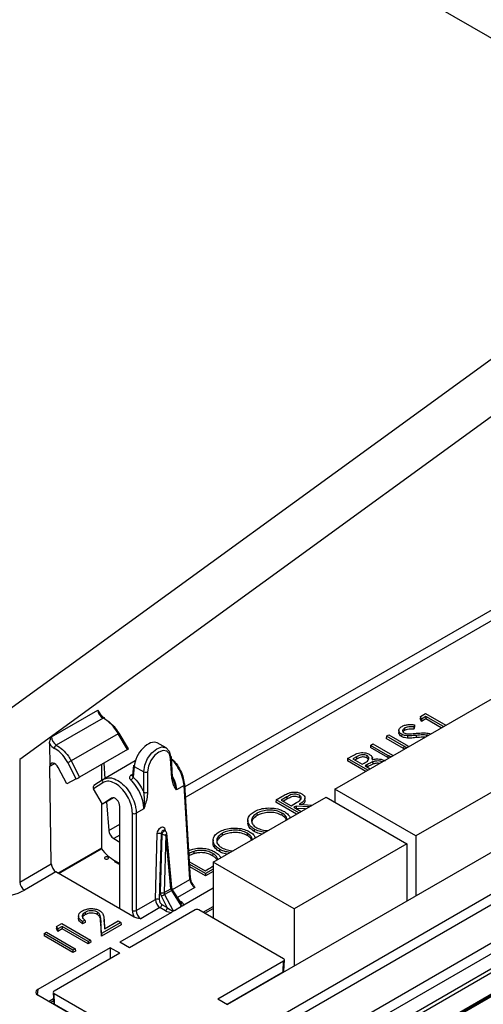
# Model space of a CAD drawing. Header units: millimetres. Extents: x 16 to 503, y 3 to 290.
# Tile 126 of 169: x 100.87 to 103.49, y 160.51 to 166.07. Entities that reach past the tile are written whole.
import ezdxf

# ---------------------------------------------------------------- set-up
doc = ezdxf.new("R2010")
doc.units = ezdxf.units.MM

msp = doc.modelspace()

# ---------------------------------------------------------------- linework, layer by layer
at = {"color": 7, "linetype": 'Continuous', "lineweight": 25}
for p, q in [((104.9259, 165.1656), (98.1137, 169.0983)), ((100.7218, 162.1073), (104.9259, 165.1656)), ((105.0783, 164.9492), (100.8742, 161.8908)), ((100.7299, 159.5097), (109.5518, 164.6025)), ((101.8079, 161.7372), (103.9782, 162.9901)), ((104.0045, 162.9441), (101.8115, 161.6781)), ((102.6538, 161.7228), (103.6981, 162.3257)), ((101.0531, 162.0192), (101.3147, 162.1702)), ((101.3445, 162.1247), (101.0804, 161.9723)), ((103.1368, 162.1328), (103.1359, 162.1204)), ((103.1431, 162.1052), (103.1359, 162.1204)), ((103.1368, 162.1328), (103.1661, 162.1497)), ((103.1435, 162.1187), (103.1368, 162.1328)), ((103.1682, 162.1197), (103.1431, 162.1052)), ((103.1435, 162.1187), (103.1431, 162.1052)), ((103.1682, 162.1329), (103.1435, 162.1187)), ((103.1661, 162.1497), (103.2797, 162.0841)), ((103.2662, 162.0763), (103.1682, 162.1329)), ((103.1682, 162.1329), (103.1682, 162.1197)), ((103.2547, 162.0697), (103.1682, 162.1197)), ((103.0156, 162.0554), (103.0148, 162.0429)), ((103.0472, 162.0679), (103.0477, 162.055)), ((103.1028, 162.0869), (103.0998, 162.0744)), ((103.1037, 162.0748), (103.1005, 162.0613)), ((104.155, 162.0619), (103.1107, 161.459)), ((105.1921, 162.0246), (100.7571, 159.4643)), ((101.4307, 162.0364), (101.1645, 161.8827)), ((101.4825, 161.9469), (101.4307, 162.0364)), ((101.488, 161.9503), (101.4361, 162.0401)), ((102.9455, 162.0224), (102.9443, 162.0098)), ((103.0421, 161.9534), (102.9443, 162.0098)), ((102.9455, 162.0224), (102.959, 162.0302)), ((103.0427, 161.9663), (102.9455, 162.0224)), ((102.959, 162.0302), (103.0569, 161.9736)), ((103.0311, 162.0333), (103.0305, 162.0204)), ((103.0646, 162.0244), (103.0645, 162.0114)), ((103.1133, 162.027), (103.1134, 162.014)), ((103.169, 162.029), (103.1689, 162.0202)), ((101.0427, 161.9813), (101.0445, 161.8522)), ((101.4825, 161.9469), (101.2125, 161.791)), ((101.7015, 161.9568), (101.6509, 161.984)), ((104.601, 161.9802), (102.0481, 160.5065)), ((102.8555, 161.9704), (102.8544, 161.9579)), ((102.9529, 161.901), (102.8544, 161.9579)), ((102.8555, 161.9704), (102.869, 161.9782)), ((102.9535, 161.9139), (102.8555, 161.9704)), ((102.869, 161.9782), (102.9662, 161.9221)), ((103.0427, 161.9663), (103.0421, 161.9534)), ((103.0475, 161.9501), (103.0421, 161.9534)), ((103.0569, 161.9736), (103.0714, 161.9639)), ((100.8742, 161.8908), (100.8742, 161.1981)), ((101.1645, 161.8827), (101.2125, 161.791)), ((101.5266, 161.8824), (101.3486, 161.7796)), ((101.7333, 161.7842), (101.7265, 161.8966)), ((101.7378, 161.7909), (101.731, 161.9034)), ((102.7258, 161.8956), (102.7246, 161.883)), ((102.828, 161.8234), (102.7246, 161.883)), ((102.7258, 161.8956), (102.7571, 161.9136)), ((102.8394, 161.83), (102.7258, 161.8956)), ((102.7753, 161.9062), (102.7549, 161.8944)), ((102.7549, 161.8944), (102.8083, 161.8635)), ((102.7759, 161.8933), (102.7663, 161.8877)), ((102.7753, 161.9062), (102.7759, 161.8933)), ((102.835, 161.9122), (102.8344, 161.8993)), ((102.8651, 161.9003), (102.8651, 161.9012)), ((102.8659, 161.8887), (102.8652, 161.8989)), ((102.8668, 161.877), (102.8672, 161.8641)), ((102.9535, 161.9139), (102.9529, 161.901)), ((102.9577, 161.8983), (102.9529, 161.901)), ((101.0445, 161.8522), (101.0717, 161.8678)), ((101.0525, 161.3011), (101.0445, 161.8522)), ((101.1403, 161.754), (101.0922, 161.8457)), ((101.1939, 161.7809), (101.1456, 161.8729)), ((101.3372, 161.7722), (101.3372, 161.863)), ((101.3485, 161.8695), (101.355, 161.7833)), ((101.5159, 161.8579), (101.5115, 161.8005)), ((101.5204, 161.8509), (101.5157, 161.7901)), ((101.5204, 161.8509), (101.5749, 161.8217)), ((101.5749, 161.7053), (101.5749, 161.8217)), ((101.5966, 161.8217), (101.5966, 161.7053)), ((102.8083, 161.8635), (102.8187, 161.8695)), ((102.8342, 161.8604), (102.8239, 161.8545)), ((102.8239, 161.8545), (102.8529, 161.8378)), ((102.8342, 161.8604), (102.8347, 161.8483)), ((101.1939, 161.7809), (101.1403, 161.754)), ((101.1835, 159.4954), (105.194, 161.8106)), ((105.2271, 161.7686), (101.2107, 159.45)), ((101.3454, 161.7777), (101.2936, 161.7436)), ((101.3454, 161.7777), (101.3459, 161.778)), ((101.504, 161.8026), (101.512, 161.8072)), ((101.5115, 161.8006), (101.5113, 161.7999)), ((101.2834, 159.408), (105.3298, 161.744)), ((101.343, 161.759), (101.291, 161.7248)), ((101.3412, 161.638), (101.291, 161.7248)), ((105.3485, 161.7303), (101.2942, 159.3898)), ((101.8027, 161.743), (101.7598, 161.7183)), ((101.8348, 161.2122), (101.8027, 161.743)), ((101.8392, 161.219), (101.8071, 161.7498)), ((102.6538, 161.7228), (102.6538, 161.6494)), ((103.1107, 161.459), (102.6538, 161.7228)), ((101.4039, 161.6742), (101.3412, 161.638)), ((101.393, 161.672), (101.3412, 161.638)), ((101.3944, 161.6728), (101.393, 161.672)), ((101.9674, 161.3108), (102.6037, 161.6782)), ((102.3222, 161.6626), (102.3211, 161.65)), ((102.3222, 161.6626), (102.3543, 161.6811)), ((102.4494, 161.5891), (102.3222, 161.6626)), ((102.3825, 161.6794), (102.3513, 161.6614)), ((102.3513, 161.6614), (102.4069, 161.6293)), ((102.3831, 161.6665), (102.3628, 161.6548)), ((102.3825, 161.6794), (102.3831, 161.6665)), ((102.4531, 161.6885), (102.4526, 161.6756)), ((102.4856, 161.6584), (102.4848, 161.671)), ((102.6037, 161.6782), (103.0606, 161.4145)), ((101.2962, 159.2662), (105.3513, 161.6072)), ((101.2993, 159.2739), (105.3502, 161.6124)), ((101.3372, 161.3916), (101.3372, 161.645)), ((101.3649, 161.6516), (101.3771, 161.4885)), ((101.4395, 161.0469), (101.4395, 161.6242)), ((101.5748, 161.6115), (101.532, 161.5867)), ((102.3144, 159.8464), (105.3499, 161.5988)), ((102.438, 161.5825), (102.3211, 161.65)), ((102.4069, 161.6293), (102.4375, 161.6468)), ((102.4352, 161.6277), (102.4225, 161.6203)), ((102.4225, 161.6203), (102.4629, 161.5969)), ((102.4355, 161.6146), (102.4339, 161.6137)), ((102.5079, 161.6229), (102.4352, 161.6277)), ((102.4352, 161.6277), (102.4355, 161.6146)), ((102.4877, 161.6112), (102.4355, 161.6146)), ((102.4519, 161.6373), (102.5246, 161.6325)), ((101.5102, 161.0374), (101.5102, 161.5867)), ((101.532, 161.5867), (101.532, 161.0374)), ((102.1625, 161.5494), (102.1617, 161.5369)), ((102.2135, 161.5866), (102.2141, 161.5738)), ((102.355, 161.5881), (102.3545, 161.5752)), ((101.3771, 161.4885), (101.4395, 161.5245)), ((101.6963, 161.4866), (101.6909, 161.4895)), ((101.6944, 161.4961), (101.6952, 161.4871)), ((102.1989, 161.497), (102.1984, 161.4842)), ((101.4395, 161.4634), (101.4052, 161.4435)), ((101.4052, 161.4435), (101.4395, 161.4237)), ((101.6403, 161.1), (101.651, 161.471)), ((101.6728, 161.4705), (101.6621, 161.0995)), ((101.6687, 161.1391), (101.6782, 161.4676)), ((101.6782, 161.4676), (101.6728, 161.4705)), ((101.6999, 161.4672), (101.6905, 161.1386)), ((101.7283, 161.1604), (101.6999, 161.4672)), ((101.7327, 161.1677), (101.7044, 161.4744)), ((101.9658, 161.4359), (101.965, 161.4233)), ((102.0168, 161.4731), (102.0174, 161.4602)), ((102.1584, 161.4746), (102.1578, 161.4617)), ((103.1107, 161.459), (103.1107, 161.1199)), ((101.0898, 161.2488), (101.3372, 161.3916)), ((101.094, 161.2464), (101.3345, 161.3852)), ((101.3353, 161.3859), (101.3344, 161.3853)), ((101.8298, 161.3755), (101.8514, 161.384)), ((102.0023, 161.3835), (102.0017, 161.3706)), ((103.0606, 161.4145), (102.4243, 161.0471)), ((103.0606, 161.4145), (103.0606, 161.091)), ((101.8576, 161.3711), (101.858, 161.3581)), ((101.9639, 161.3598), (101.9633, 161.3469)), ((100.8742, 161.1981), (101.0525, 161.3011)), ((101.409, 161.3197), (101.4395, 161.3021)), ((101.4121, 161.3131), (101.4395, 161.2973)), ((101.8336, 161.313), (101.9215, 161.2622)), ((101.9236, 161.2454), (101.8345, 161.2968)), ((101.9236, 161.2322), (101.8354, 161.2831)), ((101.9215, 161.2622), (101.9408, 161.2733)), ((101.9674, 161.2706), (101.9236, 161.2454)), ((102.4243, 161.0471), (101.9674, 161.3108)), ((101.9674, 161.3108), (101.9674, 160.9936)), ((101.0788, 161.2551), (100.9014, 161.1527)), ((101.4395, 161.0469), (101.0788, 161.2551)), ((101.7371, 161.1559), (101.8348, 161.2122)), ((101.9674, 161.2574), (101.9236, 161.2322)), ((101.9236, 161.2454), (101.9236, 161.2322)), ((101.6905, 161.1386), (101.7283, 161.1604)), ((101.7853, 161.0798), (101.7378, 161.1546)), ((101.8632, 161.167), (101.7657, 161.1107)), ((101.9674, 161.1632), (101.8006, 161.067)), ((101.532, 161.0374), (101.6403, 161.1)), ((101.7077, 161.0536), (101.674, 161.1179)), ((101.7325, 161.1508), (101.6926, 161.1277)), ((101.6926, 161.1277), (101.7391, 161.0388)), ((101.7863, 161.066), (101.7325, 161.1508)), ((101.5211, 160.9998), (101.4395, 161.0469)), ((101.6663, 161.0533), (101.5579, 160.9907)), ((101.6968, 161.0357), (101.6663, 161.0533)), ((101.6772, 161.0713), (101.7077, 161.0536)), ((101.7779, 161.0539), (101.7538, 161.0399)), ((101.7782, 161.0909), (101.7854, 161.0868)), ((101.9094, 161.027), (101.9674, 161.0605)), ((101.9193, 161.0213), (101.9674, 161.0491)), ((102.4243, 161.0471), (102.4243, 160.7236)), ((101.2066, 161.0077), (101.2058, 160.9951)), ((101.2433, 161.0266), (101.2439, 161.0137)), ((101.3129, 161.0279), (101.3123, 161.015)), ((101.3511, 160.9737), (101.3503, 160.9863)), ((101.7311, 161.0268), (101.4389, 160.8581)), ((101.864, 161.0407), (101.4933, 160.8267)), ((102.3644, 160.7644), (101.8857, 161.0407)), ((101.0826, 160.947), (101.0817, 160.9346)), ((101.0889, 160.9194), (101.0817, 160.9346)), ((101.0826, 160.947), (101.1119, 160.9639)), ((101.0893, 160.9328), (101.0826, 160.947)), ((101.114, 160.9339), (101.0889, 160.9194)), ((101.0893, 160.9328), (101.0889, 160.9194)), ((101.114, 160.9471), (101.0893, 160.9328)), ((101.1119, 160.9639), (101.2739, 160.8703)), ((101.2604, 160.8625), (101.114, 160.9471)), ((101.114, 160.9471), (101.114, 160.9339)), ((101.2604, 160.8493), (101.114, 160.9339)), ((101.2426, 160.9827), (101.2291, 160.9749)), ((101.2437, 160.9701), (101.2291, 160.9616)), ((101.3323, 160.9809), (101.3315, 160.9683)), ((101.3357, 160.8928), (101.3315, 160.9683)), ((101.3365, 160.9064), (101.3323, 160.9809)), ((101.4466, 160.9568), (101.3357, 160.8928)), ((101.4455, 160.9694), (101.3365, 160.9064)), ((101.3504, 160.9839), (101.3532, 160.9341)), ((101.3504, 160.9839), (101.3512, 160.9714)), ((101.3512, 160.9714), (101.3533, 160.9342)), ((101.3532, 160.9341), (101.4299, 160.9784)), ((101.4299, 160.9784), (101.4455, 160.9694)), ((101.4455, 160.9694), (101.4466, 160.9568)), ((101.0126, 160.9066), (101.0115, 160.894)), ((101.1747, 160.7998), (101.0115, 160.894)), ((101.0126, 160.9066), (101.0261, 160.9144)), ((101.1747, 160.813), (101.0126, 160.9066)), ((101.0261, 160.9144), (101.1882, 160.8208)), ((101.3365, 160.9064), (101.3357, 160.8928)), ((101.3845, 160.8267), (100.9757, 160.5907)), ((101.1882, 160.8208), (101.1747, 160.813)), ((101.1882, 160.8208), (101.1893, 160.8083)), ((101.2739, 160.8703), (101.2604, 160.8625)), ((101.2604, 160.8625), (101.2604, 160.8493)), ((101.2751, 160.8578), (101.2604, 160.8493)), ((101.2739, 160.8703), (101.2751, 160.8578)), ((101.4389, 160.7953), (101.3845, 160.8267)), ((101.3845, 160.8267), (101.3845, 160.7672)), ((101.4933, 160.8267), (101.4389, 160.8581)), ((101.4389, 160.7953), (101.0682, 160.5813)), ((101.1747, 160.813), (101.1747, 160.7998)), ((101.1893, 160.8083), (101.1747, 160.7998)), ((101.3873, 160.7656), (101.3845, 160.7672)), ((101.9937, 160.5379), (102.3644, 160.7519)), ((102.3615, 160.6907), (102.3644, 160.7519)), ((102.3649, 160.6951), (102.3689, 160.7578)), ((102.0452, 160.5081), (102.3615, 160.6907)), ((100.9757, 160.5907), (100.973, 160.5611)), ((101.5306, 160.239), (100.9757, 160.5594)), ((101.0637, 160.5747), (101.0677, 160.512)), ((101.0682, 160.5688), (101.5468, 160.2924)), ((101.071, 160.5076), (101.0682, 160.5688)), ((101.0375, 160.5237), (101.0659, 160.5401)), ((101.0474, 160.518), (101.0666, 160.5291)), ((101.071, 160.5076), (101.5455, 160.2337)), ((101.9937, 160.5379), (102.0481, 160.5065))]:
    msp.add_line(p, q, dxfattribs=at)
at = {"color": 7, "linetype": 'Continuous', "lineweight": 25, "flags": 128}
for points in [[(103.0998, 162.0744), (103.1002, 162.0679), (103.1005, 162.0613)], [(103.1028, 162.0869), (103.1033, 162.0809), (103.1037, 162.0748)], [(101.5749, 161.8217), (101.5804, 161.8585), (101.5962, 161.896), (101.6199, 161.9285), (101.6481, 161.9514), (101.6767, 161.9613), (101.7015, 161.9568), (101.719, 161.9385), (101.7265, 161.9092)], [(101.7265, 161.8966), (101.7201, 161.9218), (101.7051, 161.9374), (101.6839, 161.9413), (101.6594, 161.9328), (101.6352, 161.9132), (101.6149, 161.8853), (101.6014, 161.8532), (101.5966, 161.8217)], [(101.0922, 161.8457), (101.0862, 161.8551), (101.0788, 161.8629), (101.0709, 161.8682), (101.0631, 161.8708), (101.0559, 161.8703), (101.0502, 161.8668), (101.0463, 161.8606), (101.0445, 161.8522)], [(101.4395, 161.6242), (101.4383, 161.6343), (101.4349, 161.6447), (101.4295, 161.6546), (101.4227, 161.6632), (101.4149, 161.6697), (101.4069, 161.6735), (101.3994, 161.6743), (101.393, 161.672)], [(101.651, 161.471), (101.6528, 161.4814), (101.6574, 161.4919), (101.6641, 161.5009), (101.672, 161.5073), (101.68, 161.5101), (101.687, 161.509), (101.6921, 161.5041), (101.6944, 161.4961)], [(101.6909, 161.4895), (101.6908, 161.4895), (101.6873, 161.4901), (101.6833, 161.4887), (101.6793, 161.4855), (101.6759, 161.481), (101.6737, 161.4757), (101.6728, 161.4705)], [(101.6782, 161.4676), (101.6791, 161.4728), (101.6814, 161.4781), (101.6847, 161.4826), (101.6887, 161.4858), (101.6927, 161.4872), (101.6962, 161.4866), (101.6963, 161.4866)], [(101.3725, 161.3382), (101.3688, 161.3396), (101.3643, 161.3401), (101.3599, 161.3396), (101.3562, 161.3382), (101.3537, 161.336), (101.3528, 161.3335), (101.3537, 161.3309), (101.3562, 161.3288), (101.3599, 161.3273), (101.3643, 161.3268), (101.3688, 161.3273), (101.3725, 161.3288), (101.375, 161.3309), (101.3759, 161.3335), (101.375, 161.336), (101.3725, 161.3382)], [(101.7854, 161.0868), (101.7833, 161.0858), (101.7817, 161.0854)], [(101.2291, 160.9749), (101.2291, 160.9683), (101.2291, 160.9616)], [(101.2426, 160.9827), (101.2432, 160.9764), (101.2437, 160.9701)]]:
    msp.add_lwpolyline(points, dxfattribs=at)
at = {"color": 7, "linetype": 'Continuous', "lineweight": 25}
for centre, radius, start, end in [((101.3488, 162.119), 0.00713, 356.1931, 127.2172), ((101.4192, 162.0587), 0.025, 297.2954, 312.2742), ((101.0928, 161.9532), 0.0228, 123.1589, 179.1132), ((100.731, 162.691), 0.9171, 296.8766, 298.203), ((101.7236, 161.9023), 0.00747, 8.414, 67.2399), ((101.7231, 161.9037), 0.00783, 295.249, 357.6841), ((101.5239, 161.8581), 0.00802, 181.3202, 243.6291), ((101.5857, 161.8444), 0.0252, 244.4331, 295.528), ((101.3542, 161.767), 0.0138, 129.5749, 215.6602), ((101.4849, 161.8029), 0.0334, 300.1963, 337.3502), ((101.5101, 161.8098), 0.0094, 229.9465, 278.7691), ((101.7299, 161.7913), 0.00783, 295.249, 357.6841), ((101.7998, 161.7487), 0.00746, 8.3912, 67.1672), ((101.7995, 161.7499), 0.00761, 294.2406, 358.69), ((101.5857, 161.728), 0.0252, 244.4331, 295.528), ((101.5211, 161.6095), 0.0252, 244.4741, 295.5259), ((101.6987, 161.4883), 0.00892, 118.9575, 168.5612), ((101.6614, 161.447), 0.0261, 64.185, 113.3703), ((101.6896, 161.4912), 0.0261, 244.185, 293.3703), ((101.6891, 161.473), 0.0154, 5.2821, 61.7659), ((101.6964, 161.4743), 0.008, 296.3684, 0.6086), ((101.4165, 161.3192), 0.0075, 176.4255, 234.9671), ((101.8316, 161.2192), 0.00761, 294.2406, 358.69), ((100.9335, 161.2028), 0.0595, 184.4665, 237.2659), ((101.7247, 161.1676), 0.008, 296.3684, 0.6086), ((101.7162, 161.1791), 0.0327, 299.9146, 311.3694), ((101.6507, 161.076), 0.0261, 64.185, 113.3703), ((101.6801, 161.1626), 0.0261, 244.185, 293.3703), ((101.8801, 160.7506), 0.4211, 116.4301, 119.2883), ((101.6535, 161.0734), 0.0238, 302.6271, 354.8972), ((101.684, 161.0557), 0.0238, 302.6271, 354.8972), ((101.8749, 161.0197), 0.0236, 62.6097, 117.3903), ((101.5211, 161.0602), 0.0252, 244.4741, 295.5259), ((102.362, 160.7581), 0.00672, 290.7834, 69.2166), ((102.3591, 160.696), 0.00581, 294.6493, 351.2146), ((101.0706, 160.5751), 0.00672, 110.7834, 249.2166), ((101.0735, 160.5129), 0.00581, 188.7854, 245.3507)]:
    msp.add_arc(centre, radius, start, end, dxfattribs=at)
for centre, major_axis, ratio, start_param, end_param in [((101.3417, 162.1561), (-0.0206, 0.0325), 0.548533, 0.815684, 2.38567), ((101.0803, 162.0052), (-0.0177, 0.0342), 0.604844, 0.864775, 2.43476), ((101.5961, 161.8917), (0.0566, 0.0913), 0.553953, 0.034608, 2.337739), ((101.0694, 161.9994), (-0.0255, 0.0475), 0.597163, 1.631005, 2.426543), ((101.4746, 161.9429), (0.0135, 0.0074), 0.028655, 5.328054, 6.283793), ((101.2046, 161.787), (0.0135, 0.0074), 0.028656, 3.781049, 5.328033), ((101.3021, 161.7308), (-0.0085, 0.0128), 0.81623, 6.233249, 7.780234), ((101.4042, 161.4744), (-0.0202, 0.0327), 0.556894, 0.82156, 2.339997), ((101.3263, 161.3983), (-0.0081, 0.0131), 0.556894, 3.276572, 3.875886), ((101.4042, 161.474), (-0.101, 0.1637), 0.556894, 1.773673, 2.339997), ((101.0797, 161.2871), (-0.0182, 0.0339), 0.597163, 0.856557, 2.374994), ((101.8619, 161.1976), (-0.0206, 0.0325), 0.548533, 0.798231, 2.334121), ((101.7392, 161.1546), (-0.0092, 0.0125), 0.494927, 0.765531, 1.516023), ((100.7384, 161.2473), (0.2308, 0), 0.578871, 4.713759, 5.496418), ((101.6675, 161.0854), (-0.0179, 0.0341), 0.600153, 0.843897, 2.379786), ((101.6784, 161.0908), (-0.0102, 0.0207), 0.614591, 0.861676, 2.397565), ((101.6905, 161.1274), (-0.0136, 0.0277), 0.614591, 0.861676, 1.612167), ((101.7013, 161.1328), (-0.0057, 0.0144), 0.647407, 0.914017, 1.664509), ((101.7171, 161.0617), (0.0228, -0.0222), 0.38989, 4.67596, 6.199164), ((101.7621, 161.0876), (0.0257, -0.0203), 0.353349, 6.118273, 7.074164), ((101.7621, 161.075), (0.0383, -0.0094), 0.496801, 0.070029, 1.045205), ((101.5483, 161.017), (-0.0255, 0.0475), 0.597163, 0.839104, 1.614154), ((101.5592, 161.0229), (-0.0177, 0.0342), 0.604844, 0.847322, 2.383211), ((101.7171, 161.0491), (0.0364, -0.0106), 0.540062, 4.28197, 5.257147), ((101.003, 160.5751), (0.0386, 0), 0.575709, 2.357564, 3.925621)]:
    msp.add_ellipse(centre, major_axis=major_axis, ratio=ratio, start_param=start_param, end_param=end_param, dxfattribs=at)
for points, knots in [([(101.3147, 162.1702), (101.3147, 162.1701), (101.3185, 162.1661), (101.3216, 162.1611), (101.3247, 162.1563)], [0, 0, 0, 0, 0.013027, 1, 1, 1, 1]), ([(101.3521, 162.1255), (101.3494, 162.1272), (101.3437, 162.1307), (101.3346, 162.1404), (101.328, 162.1496), (101.3258, 162.1552), (101.3253, 162.1565)], [0, 0, 0, 0, 0.285129, 0.588207, 0.908971, 1, 1, 1, 1]), ([(101.4307, 162.0364), (101.4213, 162.0509), (101.4023, 162.08), (101.3709, 162.1091), (101.3516, 162.1205), (101.3445, 162.1247)], [0, 0, 0, 0, 0.386675, 0.773341, 1, 1, 1, 1]), ([(101.3559, 162.1186), (101.3623, 162.1148), (101.3797, 162.1046), (101.408, 162.0783), (101.4251, 162.0522), (101.4336, 162.0391)], [0, 0, 0, 0, 0.226662, 0.613331, 1, 1, 1, 1]), ([(103.0311, 162.0333), (103.0271, 162.0361), (103.0194, 162.0414), (103.0149, 162.0515), (103.0161, 162.0614), (103.0223, 162.0706), (103.0297, 162.0755), (103.0332, 162.0779)], [0, 0, 0, 0, 0.217401, 0.414014, 0.610593, 0.811917, 1, 1, 1, 1]), ([(103.0332, 162.0779), (103.0392, 162.0807), (103.0512, 162.0862), (103.0763, 162.089), (103.0933, 162.0877), (103.1028, 162.0869)], [0, 0, 0, 0, 0.308206, 0.612622, 1, 1, 1, 1]), ([(103.0472, 162.0679), (103.044, 162.0657), (103.0384, 162.0619), (103.0351, 162.0549), (103.0358, 162.0489), (103.0395, 162.0443), (103.0427, 162.0423), (103.0439, 162.0415)], [0, 0, 0, 0, 0.286214, 0.503846, 0.72191, 0.892233, 1, 1, 1, 1]), ([(103.0477, 162.055), (103.0443, 162.0529), (103.0401, 162.0504), (103.0387, 162.047), (103.0385, 162.0463)], [0, 0, 0, 0, 0.8007945, 1, 1, 1, 1]), ([(103.0998, 162.0744), (103.0937, 162.0748), (103.0814, 162.0756), (103.0634, 162.0746), (103.0525, 162.0708), (103.0479, 162.0683), (103.0472, 162.0679)], [0, 0, 0, 0, 0.331123, 0.665331, 0.945317, 1, 1, 1, 1]), ([(103.1005, 162.0613), (103.0944, 162.0617), (103.0821, 162.0625), (103.0643, 162.0617), (103.0532, 162.0579), (103.0486, 162.0555), (103.0477, 162.055)], [0, 0, 0, 0, 0.330651, 0.664075, 0.937865, 1, 1, 1, 1]), ([(101.0427, 161.9813), (101.043, 161.985), (101.0439, 161.9972), (101.0495, 162.0102), (101.053, 162.0191), (101.0531, 162.0192)], [0, 0, 0, 0, 0.299655, 0.991625, 1, 1, 1, 1]), ([(103.0305, 162.0204), (103.0266, 162.0232), (103.019, 162.0286), (103.0144, 162.0368), (103.0152, 162.0415), (103.0155, 162.0429)], [0, 0, 0, 0, 0.433981, 0.833065, 1, 1, 1, 1]), ([(103.0645, 162.0114), (103.0583, 162.012), (103.049, 162.0131), (103.0378, 162.0166), (103.033, 162.0191), (103.0305, 162.0204)], [0, 0, 0, 0, 0.488898, 0.739959, 1, 1, 1, 1]), ([(103.0646, 162.0244), (103.0584, 162.0251), (103.0492, 162.0261), (103.0381, 162.0296), (103.0335, 162.0321), (103.0311, 162.0333)], [0, 0, 0, 0, 0.496147, 0.743752, 1, 1, 1, 1]), ([(103.0439, 162.0415), (103.0473, 162.0399), (103.0541, 162.0368), (103.0659, 162.0354), (103.0732, 162.0354), (103.0763, 162.0354)], [0, 0, 0, 0, 0.372931, 0.731423, 1, 1, 1, 1]), ([(103.1134, 162.014), (103.1073, 162.0134), (103.0962, 162.0124), (103.0799, 162.0112), (103.0696, 162.0113), (103.0645, 162.0114)], [0, 0, 0, 0, 0.375549, 0.686616, 1, 1, 1, 1]), ([(103.1133, 162.027), (103.1072, 162.0264), (103.0961, 162.0254), (103.0799, 162.0242), (103.0697, 162.0243), (103.0646, 162.0244)], [0, 0, 0, 0, 0.377269, 0.687489, 1, 1, 1, 1]), ([(103.0763, 162.0354), (103.0827, 162.0359), (103.0923, 162.0365), (103.1051, 162.0378), (103.1114, 162.0384), (103.1146, 162.0387)], [0, 0, 0, 0, 0.499204, 0.7496, 1, 1, 1, 1]), ([(103.169, 162.029), (103.1628, 162.0292), (103.1504, 162.0297), (103.1318, 162.0286), (103.1195, 162.0275), (103.1133, 162.027)], [0, 0, 0, 0, 0.3314192, 0.6649031, 1, 1, 1, 1]), ([(103.1618, 162.0161), (103.158, 162.0162), (103.148, 162.0166), (103.1318, 162.0156), (103.1195, 162.0145), (103.1134, 162.014)], [0, 0, 0, 0, 0.236871, 0.617528, 1, 1, 1, 1]), ([(103.1146, 162.0387), (103.1268, 162.0397), (103.1485, 162.0414), (103.1767, 162.0407), (103.1897, 162.0363), (103.1943, 162.0348)], [0, 0, 0, 0, 0.453029, 0.808168, 1, 1, 1, 1]), ([(103.1805, 162.0269), (103.1789, 162.0273), (103.1752, 162.0284), (103.1712, 162.0288), (103.169, 162.029)], [0, 0, 0, 0, 0.4426243, 1, 1, 1, 1]), ([(101.1456, 161.8729), (101.1411, 161.8808), (101.1289, 161.9021), (101.1031, 161.9326), (101.0811, 161.9466), (101.0701, 161.9535)], [0, 0, 0, 0, 0.226625, 0.613313, 1, 1, 1, 1]), ([(101.0804, 161.9723), (101.0926, 161.9645), (101.1171, 161.949), (101.1458, 161.9151), (101.1594, 161.8915), (101.1645, 161.8827)], [0, 0, 0, 0, 0.386682, 0.77337, 1, 1, 1, 1]), ([(103.0586, 161.9565), (103.0574, 161.9573), (103.0523, 161.9607), (103.0468, 161.9638), (103.0427, 161.9663)], [0, 0, 0, 0, 0.2399714, 1, 1, 1, 1]), ([(101.7315, 161.8952), (101.7381, 161.8891), (101.7554, 161.8732), (101.7781, 161.838), (101.7971, 161.7955), (101.8008, 161.7689), (101.8027, 161.7556)], [0, 0, 0, 0, 0.172312, 0.448214, 0.724107, 1, 1, 1, 1]), ([(101.8027, 161.743), (101.8007, 161.7578), (101.7967, 161.7874), (101.7756, 161.8346), (101.7529, 161.8709), (101.7364, 161.8863), (101.7317, 161.8907)], [0, 0, 0, 0, 0.2942938, 0.5885818, 0.8828715, 1, 1, 1, 1]), ([(102.7571, 161.9136), (102.7662, 161.9186), (102.7797, 161.926), (102.8033, 161.9303), (102.8211, 161.9295), (102.8367, 161.926), (102.8447, 161.922), (102.8482, 161.9202)], [0, 0, 0, 0, 0.358229, 0.527568, 0.697248, 0.864776, 1, 1, 1, 1]), ([(102.835, 161.9122), (102.8314, 161.9139), (102.8252, 161.9169), (102.8139, 161.9182), (102.8021, 161.9174), (102.7886, 161.9133), (102.7801, 161.9087), (102.7753, 161.9062)], [0, 0, 0, 0, 0.200999, 0.346874, 0.492312, 0.711944, 1, 1, 1, 1]), ([(102.8344, 161.8993), (102.8309, 161.901), (102.8249, 161.9039), (102.8138, 161.9052), (102.8024, 161.9044), (102.7891, 161.9004), (102.7807, 161.8958), (102.7759, 161.8933)], [0, 0, 0, 0, 0.1994683, 0.3440859, 0.4882777, 0.7073799, 1, 1, 1, 1]), ([(102.8187, 161.8695), (102.8277, 161.8747), (102.84, 161.8818), (102.8466, 161.8941), (102.8456, 161.9021), (102.8411, 161.9084), (102.8365, 161.9113), (102.835, 161.9122)], [0, 0, 0, 0, 0.435683, 0.599451, 0.763765, 0.920529, 1, 1, 1, 1]), ([(102.8668, 161.877), (102.8619, 161.8749), (102.8536, 161.8713), (102.8431, 161.8655), (102.8372, 161.8621), (102.8342, 161.8604)], [0, 0, 0, 0, 0.426551, 0.713127, 1, 1, 1, 1]), ([(102.8436, 161.89), (102.8423, 161.8923), (102.8402, 161.8958), (102.8359, 161.8984), (102.8344, 161.8993)], [0, 0, 0, 0, 0.6575, 1, 1, 1, 1]), ([(102.8482, 161.9202), (102.8531, 161.9168), (102.8616, 161.9108), (102.8664, 161.8998), (102.8649, 161.8928), (102.8637, 161.8892), (102.8635, 161.8888)], [0, 0, 0, 0, 0.3854841, 0.6754522, 0.9659677, 1, 1, 1, 1]), ([(102.8635, 161.8888), (102.8713, 161.8907), (102.8849, 161.8941), (102.906, 161.8938), (102.9234, 161.8901), (102.9326, 161.8856), (102.9372, 161.8833)], [0, 0, 0, 0, 0.3164665, 0.5468794, 0.7767173, 1, 1, 1, 1]), ([(102.9205, 161.8768), (102.9176, 161.8781), (102.911, 161.8812), (102.898, 161.8825), (102.8824, 161.8817), (102.8726, 161.8788), (102.8668, 161.877)], [0, 0, 0, 0, 0.1911338, 0.4329925, 0.6631177, 1, 1, 1, 1]), ([(102.9696, 161.9051), (102.968, 161.9059), (102.9625, 161.9087), (102.9572, 161.9117), (102.9535, 161.9139)], [0, 0, 0, 0, 0.280198, 1, 1, 1, 1]), ([(102.9662, 161.9221), (102.9684, 161.9209), (102.9728, 161.9184), (102.9783, 161.9152), (102.9818, 161.9134), (102.983, 161.9128)], [0, 0, 0, 0, 0.397944, 0.795893, 1, 1, 1, 1]), ([(102.8672, 161.8641), (102.8623, 161.8619), (102.8541, 161.8583), (102.8436, 161.8526), (102.8377, 161.8492), (102.8348, 161.8475)], [0, 0, 0, 0, 0.4283904, 0.7140493, 1, 1, 1, 1]), ([(102.9055, 161.8681), (102.903, 161.8685), (102.8962, 161.8696), (102.8825, 161.8686), (102.8729, 161.8657), (102.8672, 161.8641)], [0, 0, 0, 0, 0.197615, 0.522097, 1, 1, 1, 1]), ([(101.5102, 161.5867), (101.5092, 161.6005), (101.507, 161.6279), (101.4901, 161.6719), (101.4652, 161.7118), (101.4342, 161.7437), (101.4008, 161.7635), (101.3684, 161.7703), (101.3514, 161.7627), (101.343, 161.759)], [0, 0, 0, 0, 0.143166, 0.286332, 0.429502, 0.572682, 0.71587, 0.859062, 1, 1, 1, 1]), ([(101.3459, 161.778), (101.3552, 161.7821), (101.374, 161.7905), (101.41, 161.783), (101.4471, 161.7609), (101.4816, 161.7256), (101.5095, 161.6812), (101.5252, 161.639), (101.5312, 161.6074), (101.5318, 161.5926), (101.532, 161.5867)], [0, 0, 0, 0, 0.140869, 0.283987, 0.427101, 0.570208, 0.713309, 0.85641, 0.943468, 1, 1, 1, 1]), ([(101.504, 161.8026), (101.5026, 161.8016), (101.4988, 161.7992), (101.4951, 161.7941), (101.4938, 161.7875), (101.4959, 161.7805), (101.4998, 161.7762), (101.5017, 161.774)], [0, 0, 0, 0, 0.1419039, 0.3625292, 0.5786462, 0.7916463, 1, 1, 1, 1]), ([(101.5748, 161.6115), (101.5746, 161.6188), (101.5737, 161.6409), (101.5634, 161.6815), (101.5405, 161.7286), (101.5175, 161.7586), (101.5039, 161.7719), (101.5017, 161.774)], [0, 0, 0, 0, 0.132662, 0.404344, 0.675989, 0.947638, 1, 1, 1, 1]), ([(101.5157, 161.7901), (101.5147, 161.7915), (101.5127, 161.7944), (101.5114, 161.7981), (101.5117, 161.7999), (101.5118, 161.8005)], [0, 0, 0, 0, 0.4198957, 0.8273658, 1, 1, 1, 1]), ([(101.5157, 161.7901), (101.5182, 161.7877), (101.5331, 161.7731), (101.5551, 161.7452), (101.5692, 161.7167), (101.5749, 161.7053)], [0, 0, 0, 0, 0.103319, 0.639326, 1, 1, 1, 1]), ([(101.7598, 161.7183), (101.7597, 161.7184), (101.7572, 161.7224), (101.7503, 161.7337), (101.7388, 161.7531), (101.7352, 161.7736), (101.7333, 161.7842)], [0, 0, 0, 0, 0.006356, 0.214976, 0.592526, 1, 1, 1, 1]), ([(101.7351, 161.7913), (101.7381, 161.7821), (101.7447, 161.7619), (101.7536, 161.739), (101.7581, 161.7243), (101.7596, 161.719), (101.7597, 161.7184), (101.7598, 161.7183)], [0, 0, 0, 0, 0.344468, 0.758287, 0.975271, 0.992613, 1, 1, 1, 1]), ([(101.7376, 161.794), (101.7424, 161.7839), (101.7539, 161.7599), (101.7585, 161.7345), (101.7597, 161.7201), (101.7598, 161.7185), (101.7598, 161.7183)], [0, 0, 0, 0, 0.391275, 0.929516, 0.990266, 1, 1, 1, 1]), ([(101.5966, 161.7053), (101.5954, 161.6929), (101.593, 161.669), (101.5832, 161.6372), (101.5771, 161.6185), (101.5749, 161.6117), (101.5748, 161.6115)], [0, 0, 0, 0, 0.407474, 0.7850235, 0.9936438, 1, 1, 1, 1]), ([(101.5748, 161.6115), (101.5749, 161.6117), (101.575, 161.6124), (101.5761, 161.6192), (101.5784, 161.6378), (101.58, 161.6689), (101.5766, 161.6931), (101.5749, 161.7053)], [0, 0, 0, 0, 0.0069049, 0.0231161, 0.2259468, 0.6127737, 1, 1, 1, 1]), ([(102.3543, 161.6811), (102.3587, 161.6836), (102.3671, 161.6884), (102.3798, 161.6953), (102.3888, 161.6992), (102.3934, 161.7011)], [0, 0, 0, 0, 0.353756, 0.676129, 1, 1, 1, 1]), ([(102.4531, 161.6885), (102.4493, 161.6902), (102.4419, 161.6936), (102.428, 161.695), (102.4149, 161.694), (102.399, 161.6888), (102.3892, 161.6832), (102.3825, 161.6794)], [0, 0, 0, 0, 0.1782771, 0.3407596, 0.4972838, 0.6556869, 1, 1, 1, 1]), ([(102.4526, 161.6756), (102.4488, 161.6773), (102.4416, 161.6806), (102.4282, 161.682), (102.4153, 161.681), (102.3995, 161.6759), (102.3898, 161.6703), (102.3831, 161.6665)], [0, 0, 0, 0, 0.175447, 0.336798, 0.492363, 0.649877, 1, 1, 1, 1]), ([(102.3934, 161.7011), (102.3989, 161.7028), (102.4112, 161.7065), (102.4321, 161.7071), (102.4521, 161.7036), (102.4619, 161.6987), (102.4667, 161.6962)], [0, 0, 0, 0, 0.233694, 0.517354, 0.762516, 1, 1, 1, 1]), ([(102.4375, 161.6468), (102.4465, 161.652), (102.4585, 161.659), (102.4649, 161.6708), (102.4638, 161.6783), (102.4594, 161.6844), (102.4549, 161.6873), (102.4531, 161.6885)], [0, 0, 0, 0, 0.445969, 0.600415, 0.755499, 0.906167, 1, 1, 1, 1]), ([(102.4667, 161.6962), (102.472, 161.6925), (102.4812, 161.6861), (102.4858, 161.6743), (102.4835, 161.6627), (102.4722, 161.6497), (102.4594, 161.6419), (102.4519, 161.6373)], [0, 0, 0, 0, 0.210707, 0.366578, 0.522636, 0.720442, 1, 1, 1, 1]), ([(102.4618, 161.6664), (102.4606, 161.6684), (102.4585, 161.6718), (102.4543, 161.6745), (102.4526, 161.6756)], [0, 0, 0, 0, 0.597204, 1, 1, 1, 1]), ([(102.485, 161.6584), (102.4847, 161.656), (102.484, 161.649), (102.4774, 161.6413), (102.471, 161.637), (102.4696, 161.6361)], [0, 0, 0, 0, 0.302056, 0.855607, 1, 1, 1, 1]), ([(102.1972, 161.5952), (102.2066, 161.6), (102.2255, 161.6095), (102.2621, 161.6166), (102.3018, 161.6171), (102.3399, 161.6103), (102.3596, 161.6004), (102.3686, 161.5959)], [0, 0, 0, 0, 0.195199, 0.391971, 0.59251, 0.813344, 1, 1, 1, 1]), ([(102.355, 161.5881), (102.3452, 161.5927), (102.3271, 161.6013), (102.2931, 161.6054), (102.2608, 161.6033), (102.2332, 161.5967), (102.2191, 161.5895), (102.2135, 161.5866)], [0, 0, 0, 0, 0.239351, 0.441281, 0.642989, 0.856727, 1, 1, 1, 1]), ([(102.1989, 161.497), (102.1908, 161.5026), (102.1746, 161.5136), (102.1621, 161.5354), (102.1618, 161.5584), (102.1743, 161.5798), (102.19, 161.5904), (102.1972, 161.5952)], [0, 0, 0, 0, 0.197933, 0.39644, 0.617026, 0.825385, 1, 1, 1, 1]), ([(102.2135, 161.5866), (102.2056, 161.581), (102.1898, 161.5696), (102.1813, 161.5482), (102.1857, 161.5277), (102.1987, 161.5134), (102.2092, 161.5068), (102.2124, 161.5049)], [0, 0, 0, 0, 0.238768, 0.477729, 0.704676, 0.911364, 1, 1, 1, 1]), ([(102.2141, 161.5738), (102.2064, 161.5681), (102.1911, 161.5569), (102.1825, 161.5406), (102.185, 161.5317), (102.1854, 161.53)], [0, 0, 0, 0, 0.445226, 0.890807, 1, 1, 1, 1]), ([(102.3545, 161.5752), (102.3446, 161.5798), (102.3266, 161.5883), (102.2928, 161.5924), (102.2607, 161.5903), (102.2334, 161.5836), (102.2196, 161.5766), (102.2141, 161.5738)], [0, 0, 0, 0, 0.241171, 0.443137, 0.64488, 0.858918, 1, 1, 1, 1]), ([(102.3796, 161.5488), (102.3794, 161.5501), (102.3782, 161.5573), (102.3682, 161.5664), (102.3578, 161.573), (102.3545, 161.5752)], [0, 0, 0, 0, 0.121719, 0.713408, 1, 1, 1, 1]), ([(102.3835, 161.5466), (102.383, 161.5528), (102.3821, 161.5651), (102.3693, 161.5791), (102.3586, 161.5858), (102.355, 161.5881)], [0, 0, 0, 0, 0.40185, 0.799801, 1, 1, 1, 1]), ([(102.3686, 161.5959), (102.377, 161.5904), (102.3926, 161.5803), (102.3983, 161.5672), (102.401, 161.5612)], [0, 0, 0, 0, 0.538148, 1, 1, 1, 1]), ([(101.691, 161.4896), (101.6906, 161.4898), (101.6897, 161.4902), (101.6897, 161.4904), (101.6897, 161.4904)], [0, 0, 0, 0, 0.464766, 1, 1, 1, 1]), ([(102.0005, 161.4817), (102.0099, 161.4864), (102.0289, 161.496), (102.0655, 161.5031), (102.1051, 161.5036), (102.1432, 161.4967), (102.1629, 161.4869), (102.1719, 161.4823)], [0, 0, 0, 0, 0.195199, 0.391971, 0.59251, 0.813344, 1, 1, 1, 1]), ([(102.1584, 161.4746), (102.1486, 161.4792), (102.1304, 161.4877), (102.0965, 161.4919), (102.0641, 161.4898), (102.0365, 161.4832), (102.0225, 161.476), (102.0168, 161.4731)], [0, 0, 0, 0, 0.239351, 0.441281, 0.642989, 0.856727, 1, 1, 1, 1]), ([(102.1984, 161.4842), (102.1904, 161.4897), (102.1743, 161.5007), (102.162, 161.5195), (102.163, 161.5318), (102.1635, 161.5369)], [0, 0, 0, 0, 0.369964, 0.740993, 1, 1, 1, 1]), ([(102.2585, 161.4789), (102.247, 161.4806), (102.2245, 161.4837), (102.2073, 161.4927), (102.1989, 161.497)], [0, 0, 0, 0, 0.511096, 1, 1, 1, 1]), ([(102.2124, 161.5049), (102.2222, 161.5004), (102.2403, 161.4921), (102.2643, 161.4881), (102.2752, 161.4888), (102.2756, 161.4888)], [0, 0, 0, 0, 0.531454, 0.983144, 1, 1, 1, 1]), ([(102.0023, 161.3835), (101.9942, 161.389), (101.978, 161.4001), (101.9654, 161.4218), (101.9652, 161.4449), (101.9776, 161.4662), (101.9934, 161.4769), (102.0005, 161.4817)], [0, 0, 0, 0, 0.197933, 0.39644, 0.617026, 0.825385, 1, 1, 1, 1]), ([(102.0168, 161.4731), (102.0089, 161.4674), (101.9931, 161.4561), (101.9847, 161.4347), (101.9891, 161.4142), (102.0021, 161.3998), (102.0126, 161.3933), (102.0157, 161.3914)], [0, 0, 0, 0, 0.238768, 0.477729, 0.704676, 0.911364, 1, 1, 1, 1]), ([(102.0174, 161.4602), (102.0098, 161.4546), (101.9945, 161.4434), (101.9858, 161.427), (101.9883, 161.4182), (101.9888, 161.4165)], [0, 0, 0, 0, 0.445226, 0.890807, 1, 1, 1, 1]), ([(102.1578, 161.4617), (102.148, 161.4663), (102.1299, 161.4748), (102.0961, 161.4789), (102.064, 161.4767), (102.0367, 161.4701), (102.0229, 161.463), (102.0174, 161.4602)], [0, 0, 0, 0, 0.241171, 0.443137, 0.64488, 0.858918, 1, 1, 1, 1]), ([(102.183, 161.4353), (102.1827, 161.4365), (102.1815, 161.4438), (102.1715, 161.4529), (102.1612, 161.4595), (102.1578, 161.4617)], [0, 0, 0, 0, 0.121719, 0.713408, 1, 1, 1, 1]), ([(102.1869, 161.4331), (102.1864, 161.4393), (102.1855, 161.4516), (102.1726, 161.4656), (102.162, 161.4723), (102.1584, 161.4746)], [0, 0, 0, 0, 0.40185, 0.799801, 1, 1, 1, 1]), ([(102.1719, 161.4823), (102.1803, 161.4769), (102.1959, 161.4668), (102.2017, 161.4537), (102.2043, 161.4476)], [0, 0, 0, 0, 0.538148, 1, 1, 1, 1]), ([(102.2416, 161.4691), (102.2361, 161.47), (102.2195, 161.4726), (102.2068, 161.4795), (102.1984, 161.4842)], [0, 0, 0, 0, 0.330671, 1, 1, 1, 1]), ([(101.8514, 161.384), (101.8633, 161.3865), (101.8873, 161.3913), (101.9245, 161.388), (101.9549, 161.3794), (101.9704, 161.3713), (101.9774, 161.3676)], [0, 0, 0, 0, 0.272318, 0.54598, 0.793412, 1, 1, 1, 1]), ([(101.9639, 161.3598), (101.9542, 161.3645), (101.9373, 161.3729), (101.906, 161.3777), (101.8792, 161.3768), (101.864, 161.3728), (101.8576, 161.3711)], [0, 0, 0, 0, 0.322689, 0.570079, 0.817974, 1, 1, 1, 1]), ([(102.0017, 161.3706), (101.9937, 161.3761), (101.9777, 161.3872), (101.9654, 161.406), (101.9664, 161.4183), (101.9668, 161.4233)], [0, 0, 0, 0, 0.369964, 0.740993, 1, 1, 1, 1]), ([(102.0619, 161.3654), (102.0504, 161.367), (102.0279, 161.3702), (102.0107, 161.3792), (102.0023, 161.3835)], [0, 0, 0, 0, 0.511096, 1, 1, 1, 1]), ([(102.0157, 161.3914), (102.0255, 161.3869), (102.0436, 161.3786), (102.0676, 161.3746), (102.0786, 161.3753), (102.079, 161.3753)], [0, 0, 0, 0, 0.531454, 0.983144, 1, 1, 1, 1]), ([(101.8576, 161.3711), (101.8524, 161.3692), (101.8429, 161.3658), (101.8345, 161.3616), (101.8307, 161.3597)], [0, 0, 0, 0, 0.556066, 1, 1, 1, 1]), ([(101.858, 161.3581), (101.8527, 161.3562), (101.8434, 161.3528), (101.8351, 161.3487), (101.8315, 161.3469)], [0, 0, 0, 0, 0.564463, 1, 1, 1, 1]), ([(101.9633, 161.3469), (101.9537, 161.3517), (101.9367, 161.36), (101.9057, 161.3647), (101.8792, 161.3638), (101.8643, 161.3598), (101.858, 161.3581)], [0, 0, 0, 0, 0.32565, 0.572532, 0.819912, 1, 1, 1, 1]), ([(101.9886, 161.3231), (101.9856, 161.3278), (101.9798, 161.3367), (101.9686, 161.3436), (101.9633, 161.3469)], [0, 0, 0, 0, 0.525166, 1, 1, 1, 1]), ([(101.9912, 161.3266), (101.9909, 161.3296), (101.9902, 161.3377), (101.98, 161.3494), (101.969, 161.3565), (101.9639, 161.3598)], [0, 0, 0, 0, 0.240016, 0.644042, 1, 1, 1, 1]), ([(101.9774, 161.3676), (101.9859, 161.3622), (102.0009, 161.3528), (102.007, 161.3405), (102.0096, 161.3352)], [0, 0, 0, 0, 0.568697, 1, 1, 1, 1]), ([(102.0449, 161.3556), (102.0394, 161.3565), (102.0228, 161.3591), (102.0102, 161.366), (102.0017, 161.3706)], [0, 0, 0, 0, 0.330671, 1, 1, 1, 1]), ([(101.9408, 161.2733), (101.9451, 161.2759), (101.9537, 161.2809), (101.9618, 161.2861), (101.9658, 161.2887)], [0, 0, 0, 0, 0.5057348, 1, 1, 1, 1]), ([(101.8559, 161.1814), (101.8548, 161.1827), (101.8505, 161.1874), (101.8446, 161.1981), (101.8403, 161.2101), (101.8395, 161.2165), (101.8392, 161.219)], [0, 0, 0, 0, 0.11979, 0.447298, 0.777047, 1, 1, 1, 1]), ([(101.7378, 161.1546), (101.7371, 161.1558), (101.7353, 161.1588), (101.7335, 161.1635), (101.7329, 161.1665), (101.7328, 161.1676), (101.7327, 161.1677)], [0, 0, 0, 0, 0.253444, 0.643196, 0.963873, 1, 1, 1, 1]), ([(101.8555, 161.1809), (101.8584, 161.1764), (101.8613, 161.1718), (101.8632, 161.167), (101.8632, 161.167)], [0, 0, 0, 0, 0.9864538, 1, 1, 1, 1]), ([(101.2284, 161.036), (101.2363, 161.0397), (101.2499, 161.0462), (101.2748, 161.0488), (101.2975, 161.0471), (101.3146, 161.0421), (101.3228, 161.0377), (101.3251, 161.0364)], [0, 0, 0, 0, 0.27913, 0.482775, 0.685556, 0.912713, 1, 1, 1, 1]), ([(101.8006, 161.067), (101.7943, 161.0636), (101.7868, 161.0596), (101.7792, 161.0547), (101.7779, 161.0539)], [0, 0, 0, 0, 0.832692, 1, 1, 1, 1]), ([(101.7779, 161.0539), (101.7798, 161.0553), (101.7833, 161.0578), (101.7855, 161.0626), (101.7861, 161.0653), (101.7863, 161.066), (101.7863, 161.066)], [0, 0, 0, 0, 0.476702, 0.878583, 0.98779, 1, 1, 1, 1]), ([(101.2291, 160.9616), (101.2228, 160.9663), (101.2112, 160.9747), (101.2049, 160.9871), (101.2064, 160.9935), (101.2067, 160.9951)], [0, 0, 0, 0, 0.477528, 0.874619, 1, 1, 1, 1]), ([(101.2291, 160.9749), (101.222, 160.9802), (101.2097, 160.9895), (101.2052, 161.006), (101.2092, 161.0204), (101.219, 161.0303), (101.2265, 161.0348), (101.2284, 161.036)], [0, 0, 0, 0, 0.29457, 0.507867, 0.721052, 0.929015, 1, 1, 1, 1]), ([(101.2433, 161.0266), (101.2392, 161.0238), (101.2314, 161.0186), (101.2264, 161.0086), (101.2271, 160.9988), (101.2331, 160.9899), (101.2395, 160.985), (101.2426, 160.9827)], [0, 0, 0, 0, 0.221398, 0.422063, 0.622927, 0.820982, 1, 1, 1, 1]), ([(101.2439, 161.0137), (101.2399, 161.0109), (101.2323, 161.0057), (101.2275, 160.9976), (101.2282, 160.993), (101.2284, 160.9916)], [0, 0, 0, 0, 0.438976, 0.830059, 1, 1, 1, 1]), ([(101.3129, 161.0279), (101.308, 161.0302), (101.2989, 161.0344), (101.2817, 161.036), (101.2651, 161.0349), (101.2521, 161.0312), (101.2455, 161.0277), (101.2433, 161.0266)], [0, 0, 0, 0, 0.239534, 0.449891, 0.65368, 0.884005, 1, 1, 1, 1]), ([(101.3123, 161.015), (101.3076, 161.0172), (101.2986, 161.0214), (101.2819, 161.0229), (101.2656, 161.0219), (101.2526, 161.0183), (101.2461, 161.0148), (101.2439, 161.0137)], [0, 0, 0, 0, 0.23684, 0.447328, 0.650302, 0.880944, 1, 1, 1, 1]), ([(101.3315, 160.9683), (101.3311, 160.9754), (101.3304, 160.9873), (101.327, 161.0041), (101.317, 161.0115), (101.3123, 161.015)], [0, 0, 0, 0, 0.434951, 0.734834, 1, 1, 1, 1]), ([(101.3323, 160.9809), (101.3319, 160.988), (101.3312, 161), (101.3277, 161.0169), (101.3176, 161.0244), (101.3129, 161.0279)], [0, 0, 0, 0, 0.431873, 0.736859, 1, 1, 1, 1]), ([(101.3251, 161.0364), (101.3311, 161.0321), (101.3447, 161.0222), (101.3489, 161.0031), (101.3499, 160.99), (101.3504, 160.9839)], [0, 0, 0, 0, 0.29493, 0.668033, 1, 1, 1, 1]), ([(101.5579, 160.9907), (101.5578, 160.9907), (101.5487, 160.9919), (101.535, 160.9935), (101.5244, 160.9983), (101.5211, 160.9998)], [0, 0, 0, 0, 0.008514, 0.688898, 1, 1, 1, 1]), ([(101.7538, 161.0399), (101.7472, 161.0364), (101.7397, 161.0323), (101.7321, 161.0274), (101.7311, 161.0268)], [0, 0, 0, 0, 0.8733075, 1, 1, 1, 1]), ([(101.7391, 161.0388), (101.7392, 161.0388), (101.7398, 161.0385), (101.7429, 161.0376), (101.7482, 161.0374), (101.752, 161.0391), (101.7538, 161.0399)], [0, 0, 0, 0, 0.012211, 0.129659, 0.603777, 1, 1, 1, 1])]:
    msp.add_open_spline(points, degree=3, knots=knots, dxfattribs=at)

doc.saveas('drawing.dxf')
